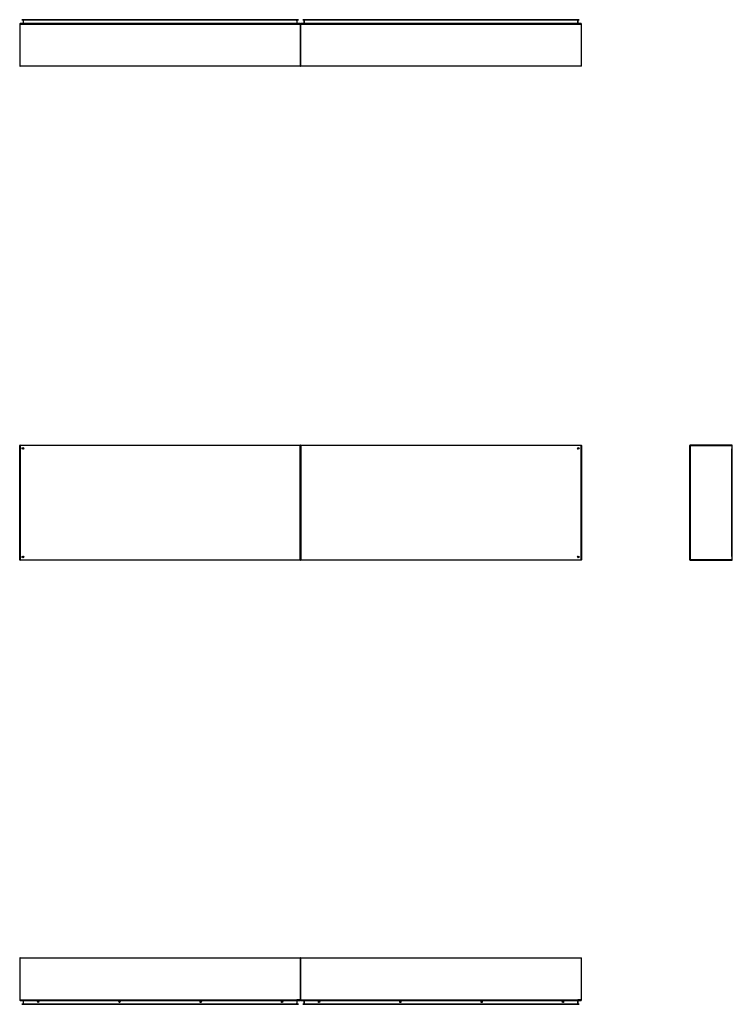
# Model space of a CAD drawing. Header units: inches. Extents: x 23 to 668, y 73 to 305.
# Tile 1 of 148: x 23 to 191, y 73 to 304. Entities that reach past the tile are written whole.
import ezdxf

# ---------------------------------------------------------------- set-up
doc = ezdxf.new("R2010")
doc.units = ezdxf.units.IN
doc.header["$MEASUREMENT"] = 0
doc.layers.add('Visible Edges(ANSI)', color=7, linetype='Continuous', lineweight=25)
doc.layers.add('Visible Tangent Edges(ANSI)', color=7, linetype='Continuous', lineweight=25)

msp = doc.modelspace()

# ---------------------------------------------------------------- linework, layer by layer
at = {"layer": 'Visible Edges(ANSI)'}
for p, q in [((23.13, 303.16), (23.13, 293.35)), ((89.03, 303.26), (23.23, 303.26)), ((23.64, 304.17), (23.84, 304.17)), ((23.64, 304.17), (23.64, 304.1)), ((23.84, 304.1), (23.64, 304.1)), ((23.84, 304.17), (88.42, 304.17)), ((88.42, 304.1), (23.84, 304.1)), ((23.93, 304.07), (23.93, 303.29)), ((88.33, 303.29), (88.33, 304.07)), ((88.42, 304.17), (88.62, 304.17)), ((88.62, 304.1), (88.42, 304.1)), ((88.62, 304.1), (88.62, 304.17)), ((89.13, 303.16), (89.13, 293.35)), ((89.13, 293.35), (89.13, 303.16)), ((155.03, 303.26), (89.23, 303.26)), ((89.64, 304.17), (89.84, 304.17)), ((89.64, 304.17), (89.64, 304.1)), ((89.84, 304.1), (89.64, 304.1)), ((89.84, 304.17), (154.42, 304.17)), ((154.42, 304.1), (89.84, 304.1)), ((89.93, 304.07), (89.93, 303.29)), ((154.33, 303.29), (154.33, 304.07)), ((154.42, 304.17), (154.62, 304.17)), ((154.62, 304.1), (154.42, 304.1)), ((154.62, 304.1), (154.62, 304.17)), ((155.13, 293.35), (155.13, 303.16)), ((89.03, 293.26), (23.23, 293.26)), ((155.03, 293.26), (89.23, 293.26)), ((23.13, 177.35), (23.13, 204.15)), ((23.23, 204.25), (89.03, 204.25)), ((89.13, 177.35), (89.13, 204.15)), ((89.13, 204.15), (89.13, 177.35)), ((89.23, 204.25), (155.03, 204.25)), ((155.13, 204.15), (155.13, 177.35)), ((180.58, 177.35), (180.58, 204.15)), ((190.48, 204.25), (180.68, 204.25)), ((190.58, 177.35), (190.58, 204.15)), ((24, 203.36), (24, 203.35)), ((24.04, 203.39), (24.03, 203.39)), ((154.23, 203.39), (154.22, 203.39)), ((154.26, 203.35), (154.26, 203.36)), ((24, 178.16), (24, 178.15)), ((24.03, 178.12), (24.04, 178.12)), ((154.22, 178.12), (154.23, 178.12)), ((154.26, 178.15), (154.26, 178.16)), ((89.03, 177.25), (23.23, 177.25)), ((155.03, 177.25), (89.23, 177.25)), ((180.68, 177.25), (190.48, 177.25)), ((23.13, 83.76), (23.13, 73.96)), ((23.23, 83.86), (89.03, 83.86)), ((89.13, 83.76), (89.13, 73.96)), ((89.13, 73.96), (89.13, 83.76)), ((89.23, 83.86), (155.03, 83.86)), ((155.13, 73.96), (155.13, 83.76)), ((23.23, 73.86), (89.03, 73.86)), ((23.64, 73.01), (23.84, 73.01)), ((23.64, 73.01), (23.64, 72.95)), ((23.84, 72.95), (23.64, 72.95)), ((88.42, 73.01), (23.84, 73.01)), ((23.84, 72.95), (88.42, 72.95)), ((23.93, 73.83), (23.93, 73.04)), ((88.33, 73.04), (88.33, 73.83)), ((88.42, 73.01), (88.62, 73.01)), ((88.62, 72.95), (88.42, 72.95)), ((88.62, 72.95), (88.62, 73.01)), ((89.23, 73.86), (155.03, 73.86)), ((89.64, 73.01), (89.84, 73.01)), ((89.64, 73.01), (89.64, 72.95)), ((89.84, 72.95), (89.64, 72.95)), ((154.42, 73.01), (89.84, 73.01)), ((89.84, 72.95), (154.42, 72.95)), ((89.93, 73.83), (89.93, 73.04)), ((154.33, 73.04), (154.33, 73.83)), ((154.42, 73.01), (154.62, 73.01)), ((154.62, 72.95), (154.42, 72.95)), ((154.62, 72.95), (154.62, 73.01))]:
    msp.add_line(p, q, dxfattribs=at)
for centre, radius in [((23.88, 203.5), 0.195), ((154.38, 203.5), 0.195), ((23.88, 178), 0.195), ((154.38, 178), 0.195), ((27.48, 73.51), 0.145), ((46.58, 73.51), 0.145), ((65.68, 73.51), 0.145), ((84.78, 73.51), 0.145), ((93.48, 73.51), 0.145), ((112.58, 73.51), 0.145), ((131.68, 73.51), 0.145), ((150.78, 73.51), 0.145)]:
    msp.add_circle(centre, radius, dxfattribs=at)
for centre, radius, start, end in [((23.23, 303.16), 0.099, 90, 180), ((23.9, 304.07), 0.031, 0, 90), ((23.9, 303.29), 0.031, 270, 0), ((88.36, 304.07), 0.031, 90, 180), ((88.36, 303.29), 0.031, 180, 270), ((89.03, 303.16), 0.099, 0, 90), ((89.23, 303.16), 0.099, 90, 180), ((89.9, 304.07), 0.031, 0, 90), ((89.9, 303.29), 0.031, 270, 0), ((154.36, 304.07), 0.031, 90, 180), ((154.36, 303.29), 0.031, 180, 270), ((155.03, 303.16), 0.099, 0, 90), ((23.23, 293.35), 0.099, 180, 270), ((89.03, 293.35), 0.099, 270, 0), ((89.23, 293.35), 0.099, 180, 270), ((155.03, 293.35), 0.099, 270, 0), ((23.23, 204.15), 0.099, 90, 180), ((89.03, 204.15), 0.099, 0, 90), ((89.23, 204.15), 0.099, 90, 180), ((155.03, 204.15), 0.099, 0, 90), ((180.68, 204.15), 0.099, 90, 180), ((190.48, 204.15), 0.099, 0, 90), ((24.03, 203.36), 0.031, 90, 180), ((154.23, 203.36), 0.031, 0, 90), ((24.03, 178.15), 0.031, 180, 270), ((154.23, 178.15), 0.031, 270, 0), ((23.23, 177.35), 0.099, 180, 270), ((89.03, 177.35), 0.099, 270, 0), ((89.23, 177.35), 0.099, 180, 270), ((155.03, 177.35), 0.099, 270, 0), ((180.68, 177.35), 0.099, 180, 270), ((190.48, 177.35), 0.099, 270, 0), ((23.23, 83.76), 0.099, 90, 180), ((89.03, 83.76), 0.099, 0, 90), ((89.23, 83.76), 0.099, 90, 180), ((155.03, 83.76), 0.099, 0, 90), ((23.23, 73.96), 0.099, 180, 270), ((23.9, 73.83), 0.031, 0, 90), ((23.9, 73.04), 0.031, 270, 0), ((88.36, 73.83), 0.031, 90, 180), ((88.36, 73.04), 0.031, 180, 270), ((89.03, 73.96), 0.099, 270, 0), ((89.23, 73.96), 0.099, 180, 270), ((89.9, 73.83), 0.031, 0, 90), ((89.9, 73.04), 0.031, 270, 0), ((154.36, 73.83), 0.031, 90, 180), ((154.36, 73.04), 0.031, 180, 270), ((155.03, 73.96), 0.099, 270, 0)]:
    msp.add_arc(centre, radius, start, end, dxfattribs=at)
at = {"layer": 'Visible Tangent Edges(ANSI)'}
for p, q in [((23.23, 303.16), (23.13, 303.16)), ((23.23, 303.16), (23.23, 303.26)), ((23.23, 293.35), (23.23, 303.16)), ((23.23, 303.16), (89.03, 303.16)), ((23.84, 304.1), (23.84, 304.17)), ((24.03, 304.07), (23.93, 304.07)), ((23.93, 303.29), (24.03, 303.29)), ((24.03, 304.1), (24.03, 304.07)), ((24.03, 303.29), (24.03, 304.07)), ((24.03, 304.07), (24.13, 304.07)), ((24.03, 303.29), (24.03, 303.26)), ((24.13, 303.29), (24.03, 303.29)), ((88.13, 304.07), (24.13, 304.07)), ((24.13, 303.29), (88.13, 303.29)), ((88.13, 304.07), (88.23, 304.07)), ((88.23, 303.29), (88.13, 303.29)), ((88.23, 304.1), (88.23, 304.07)), ((88.23, 304.07), (88.23, 303.29)), ((88.33, 304.07), (88.23, 304.07)), ((88.23, 303.29), (88.23, 303.26)), ((88.23, 303.29), (88.33, 303.29)), ((88.42, 304.17), (88.42, 304.1)), ((89.03, 303.26), (89.03, 303.16)), ((89.03, 303.16), (89.03, 293.35)), ((89.13, 303.16), (89.03, 303.16)), ((89.23, 303.16), (89.13, 303.16)), ((89.23, 303.16), (89.23, 303.26)), ((89.23, 293.35), (89.23, 303.16)), ((89.23, 303.16), (155.03, 303.16)), ((89.84, 304.1), (89.84, 304.17)), ((90.03, 304.07), (89.93, 304.07)), ((89.93, 303.29), (90.03, 303.29)), ((90.03, 304.1), (90.03, 304.07)), ((90.03, 303.29), (90.03, 304.07)), ((90.03, 304.07), (90.13, 304.07)), ((90.03, 303.29), (90.03, 303.26)), ((90.13, 303.29), (90.03, 303.29)), ((154.13, 304.07), (90.13, 304.07)), ((90.13, 303.29), (154.13, 303.29)), ((154.13, 304.07), (154.23, 304.07)), ((154.23, 303.29), (154.13, 303.29)), ((154.23, 304.1), (154.23, 304.07)), ((154.23, 304.07), (154.23, 303.29)), ((154.33, 304.07), (154.23, 304.07)), ((154.23, 303.29), (154.23, 303.26)), ((154.23, 303.29), (154.33, 303.29)), ((154.42, 304.17), (154.42, 304.1)), ((155.03, 303.26), (155.03, 303.16)), ((155.03, 303.16), (155.03, 293.35)), ((155.13, 303.16), (155.03, 303.16)), ((23.13, 293.35), (23.23, 293.35)), ((23.23, 293.26), (23.23, 293.35)), ((23.23, 293.35), (89.03, 293.35)), ((89.03, 293.35), (89.13, 293.35)), ((89.03, 293.35), (89.03, 293.26)), ((89.13, 293.35), (89.23, 293.35)), ((89.23, 293.26), (89.23, 293.35)), ((89.23, 293.35), (155.03, 293.35)), ((155.03, 293.35), (155.13, 293.35)), ((155.03, 293.35), (155.03, 293.26)), ((23.13, 204.15), (23.23, 204.15)), ((23.23, 204.15), (23.23, 204.25)), ((23.23, 204.15), (23.23, 177.35)), ((89.03, 204.15), (23.23, 204.15)), ((23.9, 203.49), (24.03, 203.39)), ((24, 203.36), (23.9, 203.49)), ((23.9, 203.49), (24.07, 203.49)), ((23.9, 203.49), (23.9, 203.38)), ((89.03, 204.25), (89.03, 204.15)), ((89.03, 204.15), (89.13, 204.15)), ((89.03, 177.35), (89.03, 204.15)), ((89.13, 204.15), (89.23, 204.15)), ((89.23, 204.15), (89.23, 204.25)), ((89.23, 204.15), (89.23, 177.35)), ((155.03, 204.15), (89.23, 204.15)), ((154.19, 203.49), (154.36, 203.49)), ((154.23, 203.39), (154.36, 203.49)), ((154.36, 203.49), (154.26, 203.36)), ((154.36, 203.38), (154.36, 203.49)), ((155.03, 204.25), (155.03, 204.15)), ((155.03, 204.15), (155.13, 204.15)), ((155.03, 177.35), (155.03, 204.15)), ((180.58, 204.15), (180.68, 204.15)), ((180.68, 204.25), (180.68, 204.15)), ((180.68, 204.15), (190.48, 204.15)), ((180.68, 204.15), (180.68, 177.35)), ((190.48, 204.15), (190.48, 204.25)), ((190.48, 204.15), (190.58, 204.15)), ((190.48, 204.15), (190.48, 203.38)), ((23.9, 203.31), (23.9, 203.38)), ((154.36, 203.38), (154.36, 203.31)), ((190.48, 178.13), (190.48, 203.38)), ((23.9, 178.13), (23.9, 178.2)), ((23.9, 178.02), (24, 178.15)), ((23.9, 178.13), (23.9, 178.02)), ((24.03, 178.12), (23.9, 178.02)), ((154.36, 178.02), (154.23, 178.12)), ((154.26, 178.15), (154.36, 178.02)), ((154.36, 178.2), (154.36, 178.13)), ((154.36, 178.02), (154.36, 178.13)), ((190.48, 178.13), (190.48, 177.35)), ((23.23, 177.35), (23.13, 177.35)), ((23.23, 177.35), (89.03, 177.35)), ((23.23, 177.25), (23.23, 177.35)), ((24.07, 178.02), (23.9, 178.02)), ((89.03, 177.35), (89.03, 177.25)), ((89.13, 177.35), (89.03, 177.35)), ((89.23, 177.35), (89.13, 177.35)), ((89.23, 177.35), (155.03, 177.35)), ((89.23, 177.25), (89.23, 177.35)), ((154.36, 178.02), (154.19, 178.02)), ((155.03, 177.35), (155.03, 177.25)), ((155.13, 177.35), (155.03, 177.35)), ((180.68, 177.35), (180.58, 177.35)), ((190.48, 177.35), (180.68, 177.35)), ((180.68, 177.35), (180.68, 177.25)), ((190.58, 177.35), (190.48, 177.35)), ((190.48, 177.25), (190.48, 177.35)), ((23.23, 83.76), (23.13, 83.76)), ((23.23, 83.76), (23.23, 83.86)), ((23.23, 73.96), (23.23, 83.76)), ((89.03, 83.76), (23.23, 83.76)), ((89.03, 83.86), (89.03, 83.76)), ((89.13, 83.76), (89.03, 83.76)), ((89.03, 83.76), (89.03, 73.96)), ((89.23, 83.76), (89.13, 83.76)), ((89.23, 83.76), (89.23, 83.86)), ((89.23, 73.96), (89.23, 83.76)), ((155.03, 83.76), (89.23, 83.76)), ((155.03, 83.86), (155.03, 83.76)), ((155.13, 83.76), (155.03, 83.76)), ((155.03, 83.76), (155.03, 73.96)), ((23.13, 73.96), (23.23, 73.96)), ((23.23, 73.86), (23.23, 73.96)), ((23.23, 73.96), (88.26, 73.96)), ((23.84, 72.95), (23.84, 73.01)), ((24.03, 73.83), (23.93, 73.83)), ((23.93, 73.04), (24.03, 73.04)), ((24.03, 73.83), (24.03, 73.86)), ((24.03, 73.04), (24.03, 73.83)), ((24.03, 73.83), (24.13, 73.83)), ((24.03, 73.01), (24.03, 73.04)), ((24.13, 73.04), (24.03, 73.04)), ((88.13, 73.83), (24.13, 73.83)), ((24.13, 73.04), (88.13, 73.04)), ((88.13, 73.83), (88.23, 73.83)), ((88.23, 73.04), (88.13, 73.04)), ((88.23, 73.83), (88.23, 73.86)), ((88.33, 73.83), (88.23, 73.83)), ((88.23, 73.83), (88.23, 73.04)), ((88.23, 73.04), (88.33, 73.04)), ((88.23, 73.01), (88.23, 73.04)), ((89.03, 73.96), (88.26, 73.96)), ((88.42, 73.01), (88.42, 72.95)), ((89.03, 73.96), (89.13, 73.96)), ((89.03, 73.96), (89.03, 73.86)), ((89.13, 73.96), (89.23, 73.96)), ((89.23, 73.86), (89.23, 73.96)), ((89.23, 73.96), (154.26, 73.96)), ((89.84, 72.95), (89.84, 73.01)), ((90.03, 73.83), (89.93, 73.83)), ((89.93, 73.04), (90.03, 73.04)), ((90.03, 73.83), (90.03, 73.86)), ((90.03, 73.04), (90.03, 73.83)), ((90.03, 73.83), (90.13, 73.83)), ((90.03, 73.01), (90.03, 73.04)), ((90.13, 73.04), (90.03, 73.04)), ((154.13, 73.83), (90.13, 73.83)), ((90.13, 73.04), (154.13, 73.04)), ((154.13, 73.83), (154.23, 73.83)), ((154.23, 73.04), (154.13, 73.04)), ((154.23, 73.83), (154.23, 73.86)), ((154.33, 73.83), (154.23, 73.83)), ((154.23, 73.83), (154.23, 73.04)), ((154.23, 73.04), (154.33, 73.04)), ((154.23, 73.01), (154.23, 73.04)), ((155.03, 73.96), (154.26, 73.96)), ((154.42, 73.01), (154.42, 72.95)), ((155.03, 73.96), (155.13, 73.96)), ((155.03, 73.96), (155.03, 73.86))]:
    msp.add_line(p, q, dxfattribs=at)

doc.saveas('drawing.dxf')
